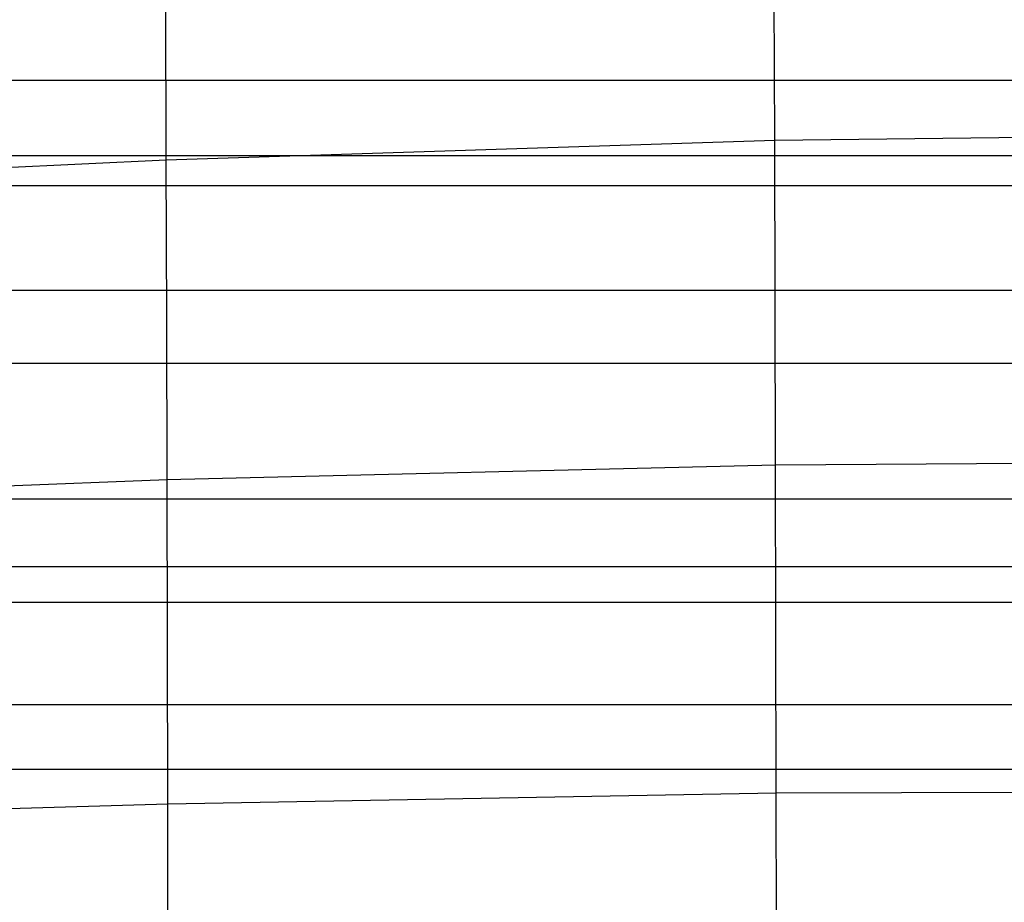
# Model space of a CAD drawing. Extents: x -260 to 296, y -277 to 294.
# Tile 134 of 241: x -25 to -4, y 169 to 188. Entities that reach past the tile are written whole.
import ezdxf

# ---------------------------------------------------------------- set-up
doc = ezdxf.new("R2010")
doc.units = 0
doc.layers.add('PREDEFINITO', color=7, linetype='CONTINUOUS')

msp = doc.modelspace()

# ---------------------------------------------------------------- linework, layer by layer
at = {"layer": 'PREDEFINITO'}
for p, q in [((-8.741, 185.443, 462.471), (-8.75, 188.973, 461.795)), ((-22.116, 185.008, 461.864), (-22.124, 188.48, 461.141)), ((-68.44, 186.762, 440.473), (104.376, 186.762, 440.473)), ((-8.741, 185.443, 462.471), (18.014, 185.74, 462.893)), ((-22.116, 185.008, 461.864), (-8.741, 185.443, 462.471)), ((-8.733, 181.885, 463.08), (-8.741, 185.443, 462.471)), ((-83.882, 185.103, 429.9), (119.818, 185.103, 429.9)), ((-28.802, 184.685, 461.414), (-22.116, 185.008, 461.864)), ((-22.108, 181.504, 462.521), (-22.116, 185.008, 461.864)), ((-76.585, 184.44, 439.342), (112.522, 184.44, 439.342)), ((-83.882, 182.144, 438.228), (119.818, 182.144, 438.228)), ((-8.725, 178.303, 463.627), (-8.733, 181.885, 463.08)), ((-22.1, 177.974, 463.116), (-22.108, 181.504, 462.521)), ((-96.744, 180.537, 427.675), (132.681, 180.537, 427.675)), ((-8.725, 178.303, 463.627), (31.41, 178.532, 463.997)), ((-22.1, 177.974, 463.116), (-8.725, 178.303, 463.627)), ((-8.709, 171.089, 464.55), (-8.725, 178.303, 463.627)), ((-28.787, 177.715, 462.715), (-22.1, 177.974, 463.116)), ((-22.085, 170.847, 464.129), (-22.1, 177.974, 463.116)), ((-96.744, 177.549, 436.023), (132.681, 177.549, 436.023)), ((-107.646, 176.063, 425.53), (143.582, 176.063, 425.53)), ((-102.404, 175.282, 434.951), (138.34, 175.282, 434.951)), ((-107.646, 173.032, 433.898), (143.582, 173.032, 433.898)), ((-117.176, 171.605, 423.447), (153.112, 171.605, 423.447)), ((-8.709, 171.089, 464.55), (44.806, 171.24, 464.838)), ((-22.085, 170.847, 464.129), (-8.709, 171.089, 464.55)), ((-8.694, 163.829, 465.281), (-8.709, 171.089, 464.55)), ((-28.772, 170.642, 463.776), (-22.085, 170.847, 464.129)), ((-22.071, 163.654, 464.938), (-22.085, 170.847, 464.129))]:
    msp.add_line(p, q, dxfattribs=at)

doc.saveas('drawing.dxf')
